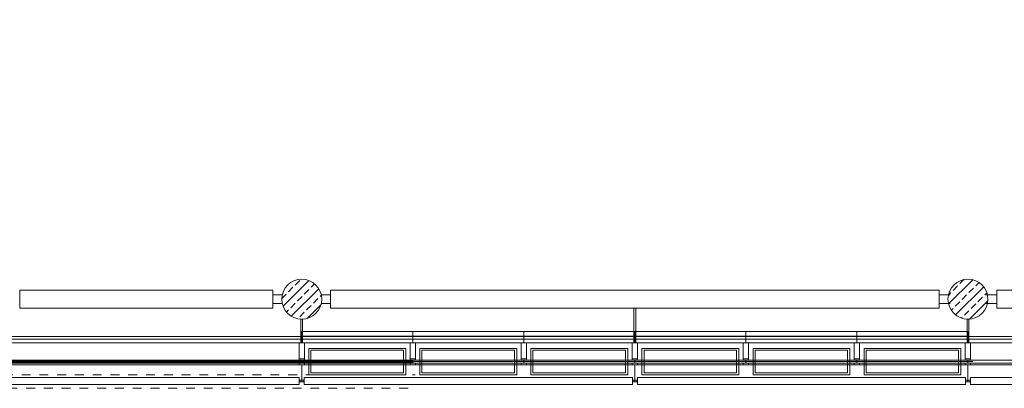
# Model space of a CAD drawing. Header units: metres. Extents: x -27 to 222, y 3 to 231.
# Tile 3 of 46: x -6.93 to 4.16, y 56.5 to 60.64. Entities that reach past the tile are written whole.
import ezdxf

# ---------------------------------------------------------------- set-up
doc = ezdxf.new("R2010")
doc.units = ezdxf.units.M
doc.linetypes.add('Strichlinie_ eng', pattern=[0.046, 0.03, -0.016])
doc.layers.add('Grundriss', color=7, linetype='Continuous', lineweight=13)

# ---------------------------------------------------------------- blocks, each defined once
blk = doc.blocks.new('PR-Pfosten Magistrale')
at = {"layer": 'Grundriss', "lineweight": -2}
for p, q in [((-0.18, 0.03), (-0.18, -0.03)), ((-0.228, 0), (-0.195, 0))]:
    blk.add_line(p, q, dxfattribs=at)
at = {"layer": 'Grundriss', "lineweight": -2, "flags": 128}
for points in [[(-0.228, 0.03), (-0.248, 0.03), (-0.248, -0.03), (-0.228, -0.03), (-0.228, 0.03)], [(-0.195, 0.03), (0, 0.03), (0, -0.03), (-0.195, -0.03), (-0.195, 0.03)]]:
    blk.add_lwpolyline(points, close=True, dxfattribs=at)

msp = doc.modelspace()

# ---------------------------------------------------------------- hatches: boundary and pattern name
at = {"layer": 'Grundriss'}
h = msp.add_hatch(dxfattribs=at)
h.set_pattern_fill('ANSI33', color=256, style=0)
h.set_pattern_definition([(45, (-3.11075, 57.86198), (-0.203647, -0.407294), []), (45, (-3.16166, 57.91289), (-0.203647, -0.407294), [0.072, -0.36]), (45, (-3.0853, 57.98926), (-0.203647, -0.407294), [0.072, -0.36]), (45, (-3.00893, 58.06562), (-0.203647, -0.407294), [0.072, -0.36]), (45, (-2.93256, 58.14199), (-0.203647, -0.407294), [0.072, -0.36])])
edge = h.paths.add_edge_path()
edge.add_arc((-3.75, 57.5), 0.225, 180, 360)
edge.add_arc((-3.75, 57.5), 0.225, 0, 180)
h = msp.add_hatch(dxfattribs=at)
h.set_pattern_fill('ANSI33', color=256, style=0)
h.set_pattern_definition([(45, (4.80374, 56.68223), (-0.203647, -0.407294), []), (45, (4.75282, 56.73314), (-0.203647, -0.407294), [0.072, -0.36]), (45, (4.82919, 56.80951), (-0.203647, -0.407294), [0.072, -0.36]), (45, (4.90556, 56.88588), (-0.203647, -0.407294), [0.072, -0.36]), (45, (4.98193, 56.96225), (-0.203647, -0.407294), [0.072, -0.36])])
edge = h.paths.add_edge_path()
edge.add_arc((3.75, 57.5), 0.225, 180, 360)
edge.add_arc((3.75, 57.5), 0.225, 0, 180)

# ---------------------------------------------------------------- linework, layer by layer
for p, q in [((-3.9692, 57.5498), (-4.0748, 57.5498)), ((-3.5312, 57.5498), (-3.4256, 57.5498)), ((-3.5306, 57.5498), (-3.4252, 57.5498)), ((3.5498, 57.5498), (3.4248, 57.5498)), ((3.9502, 57.5498), (4.0752, 57.5498)), ((-3.9692, 57.4501), (-4.0748, 57.4501)), ((-3.5312, 57.4501), (-3.4256, 57.4501)), ((-3.5306, 57.4501), (-3.4252, 57.4501)), ((3.5499, 57.4501), (3.4248, 57.4501)), ((3.9501, 57.4501), (4.0752, 57.4501)), ((-3.7499, 57.01), (-3.7499, 57.135)), ((3.7501, 57.085), (-3.7499, 57.085)), ((-2.4999, 57.01), (-2.4999, 57.135)), ((-1.2499, 57.01), (-1.2499, 57.135)), ((0.0001, 57.01), (0.0001, 57.135)), ((1.2501, 57.01), (1.2501, 57.135)), ((2.5001, 57.01), (2.5001, 57.135)), ((3.7501, 57.01), (3.7501, 57.135)), ((-7.74, 57.01), (18.305, 57.01)), ((-7.67, 57.08), (18.4903, 57.0799)), ((-3.6699, 56.9458), (-3.6699, 56.6513)), ((-3.6699, 56.9458), (-2.5799, 56.9458)), ((-3.6469, 56.9258), (-3.6469, 56.6713)), ((-3.6469, 56.9258), (-2.6049, 56.9258)), ((-2.6049, 56.9258), (-2.6049, 56.6713)), ((-2.5799, 56.9458), (-2.5799, 56.6513)), ((-2.4199, 56.9458), (-2.4199, 56.6513)), ((-2.4199, 56.9458), (-1.3299, 56.9458)), ((-2.3969, 56.9258), (-2.3969, 56.6713)), ((-2.3969, 56.9258), (-1.3549, 56.9258)), ((-1.3549, 56.9258), (-1.3549, 56.6713)), ((-1.3299, 56.9458), (-1.3299, 56.6513)), ((-1.1699, 56.9458), (-1.1699, 56.6513)), ((-1.1699, 56.9458), (-0.0799, 56.9458)), ((-1.1469, 56.9258), (-1.1469, 56.6713)), ((-1.1469, 56.9258), (-0.1049, 56.9258)), ((-0.1049, 56.9258), (-0.1049, 56.6713)), ((-0.0799, 56.9458), (-0.0799, 56.6513)), ((0.0801, 56.9458), (0.0801, 56.6513)), ((0.0801, 56.9458), (1.1701, 56.9458)), ((0.1031, 56.9258), (0.1031, 56.6713)), ((0.1031, 56.9258), (1.1451, 56.9258)), ((1.1451, 56.9258), (1.1451, 56.6713)), ((1.1701, 56.9458), (1.1701, 56.6513)), ((1.3301, 56.9458), (1.3301, 56.6513)), ((1.3301, 56.9458), (2.4201, 56.9458)), ((1.3531, 56.9258), (1.3531, 56.6713)), ((1.3531, 56.9258), (2.3951, 56.9258)), ((2.3951, 56.9258), (2.3951, 56.6713)), ((2.4201, 56.9458), (2.4201, 56.6513)), ((2.5801, 56.9458), (2.5801, 56.6513)), ((2.5801, 56.9458), (3.6701, 56.9458)), ((2.6031, 56.9258), (2.6031, 56.6713)), ((2.6031, 56.9258), (3.6451, 56.9258)), ((3.6451, 56.9258), (3.6451, 56.6713)), ((3.6701, 56.9458), (3.6701, 56.6513)), ((18.3, 56.762), (-7.988, 56.762)), ((15.0001, 56.782), (-7.968, 56.782)), ((-3.7999, 56.7985), (3.805, 56.7985)), ((-3.7499, 56.762), (-3.7499, 56.5711)), ((0.0001, 56.762), (0.0001, 56.5711)), ((3.7501, 56.762), (3.7501, 56.5711)), ((-3.6699, 56.6513), (-2.5799, 56.6513)), ((-3.6469, 56.6713), (-2.6049, 56.6713)), ((-2.4199, 56.6513), (-1.3299, 56.6513)), ((-2.3969, 56.6713), (-1.3549, 56.6713)), ((-1.1699, 56.6513), (-0.0799, 56.6513)), ((-1.1469, 56.6713), (-0.1049, 56.6713)), ((0.0801, 56.6513), (1.1701, 56.6513)), ((0.1031, 56.6713), (1.1451, 56.6713)), ((1.3301, 56.6513), (2.4201, 56.6513)), ((1.3531, 56.6713), (2.3951, 56.6713)), ((2.5801, 56.6513), (3.6701, 56.6513)), ((2.6031, 56.6713), (3.6451, 56.6713)), ((-3.7729, 56.58), (-3.7784, 56.58)), ((-3.7269, 56.58), (-3.7214, 56.58)), ((-0.0229, 56.58), (-0.0284, 56.58)), ((0.0231, 56.58), (0.0286, 56.58)), ((3.7271, 56.58), (3.7216, 56.58)), ((3.7731, 56.58), (3.7786, 56.58))]:
    msp.add_line(p, q, dxfattribs=at)
at = {"layer": 'Grundriss', "ltscale": 0.1}
msp.add_line((17.04, 57.05), (-7.7, 57.05), dxfattribs=at)
at = {"layer": 'Grundriss', "linetype": 'Strichlinie_ eng'}
for p, q in [((-8.103, 56.6483), (-2.4722, 56.6483)), ((-8.253, 56.4983), (-2.4722, 56.4983))]:
    msp.add_line(p, q, dxfattribs=at)
at = {"layer": 'Grundriss', "flags": 128}
for points in [[(-7.9699, 56.792), (-7.9699, 60.6416), (-7.9599, 60.6416), (-7.9599, 56.792), (-2.499, 56.792), (-2.499, 56.782), (-7.97, 56.782), (-7.97, 56.792)], [(-7.9499, 56.802), (-7.9499, 60.6416), (-7.9399, 60.6416), (-7.9399, 56.812), (-2.499, 56.812), (-2.499, 56.802), (-7.9399, 56.802)]]:
    msp.add_lwpolyline(points, close=True, dxfattribs=at)
at = {"layer": 'Grundriss', "ltscale": 0.05, "flags": 128}
for points in [[(-3.975, 57.5, 1), (-3.525, 57.5, 1)], [(3.525, 57.5, 1), (3.975, 57.5, 1)]]:
    msp.add_lwpolyline(points, format="xyb", close=True, dxfattribs=at)
at = {"layer": 'Grundriss'}
for points in [[(-6.9254, 57.3999), (-4.0748, 57.3999), (-4.0748, 57.5999), (-6.9254, 57.5999)], [(-3.4252, 57.5999), (3.4248, 57.5999), (3.4248, 57.3999), (-3.4252, 57.3999)], [(10.9252, 57.5999), (4.0752, 57.5999), (4.0752, 57.3999), (10.9252, 57.3999)], [(-0.0099, 57.3999), (-0.0099, 57.01), (0.0101, 57.01), (0.0101, 57.3999)], [(-3.7599, 57.275), (-3.7599, 57.01), (-3.7399, 57.01), (-3.7399, 57.275)], [(3.7401, 57.275), (3.7401, 57.01), (3.7601, 57.01), (3.7601, 57.275)], [(-3.7784, 56.54), (-7.2216, 56.54), (-7.2216, 56.62), (-3.7784, 56.62)], [(-3.7214, 56.54), (-0.0284, 56.54), (-0.0284, 56.62), (-3.7214, 56.62)], [(3.7216, 56.54), (0.0286, 56.54), (0.0286, 56.62), (3.7216, 56.62)], [(7.4716, 56.54), (3.7786, 56.54), (3.7786, 56.62), (7.4716, 56.62)]]:
    msp.add_lwpolyline(points, close=True, dxfattribs=at)
at = {"layer": 'Grundriss', "flags": 128}
for points in [[(-4.0748, 57.4501), (-4.0748, 57.5498)], [(-3.4252, 57.4501), (-3.4252, 57.5498)], [(3.4248, 57.4501), (3.4248, 57.5498)], [(4.0752, 57.4501), (4.0752, 57.5498)], [(-3.7499, 57.135), (3.7501, 57.135)], [(-7.935, 56.815), (15.0001, 56.815)], [(-3.7499, 56.782), (-3.7499, 56.815)], [(-3.7499, 56.815), (-3.6699, 56.815), (-3.6699, 56.782), (-3.7499, 56.782), (-3.7499, 56.815)], [(-2.4199, 56.815), (-2.5799, 56.815), (-2.5799, 56.782), (-2.4199, 56.782)], [(-2.4999, 56.782), (-2.4999, 56.815)], [(-2.4199, 56.815), (-2.4199, 56.782)], [(-1.1699, 56.815), (-1.3299, 56.815), (-1.3299, 56.782), (-1.1699, 56.782)], [(-1.2499, 56.782), (-1.2499, 56.815)], [(-1.1699, 56.815), (-1.1699, 56.782)], [(0.0801, 56.815), (-0.0799, 56.815), (-0.0799, 56.782), (0.0801, 56.782)], [(0.0001, 56.782), (0.0001, 56.815)], [(0.0801, 56.815), (0.0801, 56.782)], [(1.3301, 56.815), (1.1701, 56.815), (1.1701, 56.782), (1.3301, 56.782)], [(1.2501, 56.782), (1.2501, 56.815)], [(1.3301, 56.815), (1.3301, 56.782)], [(2.5801, 56.815), (2.4201, 56.815), (2.4201, 56.782), (2.5801, 56.782)], [(2.5001, 56.782), (2.5001, 56.815)], [(2.5801, 56.815), (2.5801, 56.782)], [(3.7501, 56.815), (3.6701, 56.815), (3.6701, 56.782), (3.7501, 56.782), (3.7501, 56.815)], [(3.7501, 56.782), (3.7501, 56.815)], [(-3.7269, 56.5711), (-3.7729, 56.5711), (-3.7729, 56.5889), (-3.7269, 56.5889)], [(-3.7269, 56.5711), (-3.7269, 56.5889)], [(0.0231, 56.5711), (-0.0229, 56.5711), (-0.0229, 56.5889), (0.0231, 56.5889)], [(0.0231, 56.5711), (0.0231, 56.5889)], [(3.7731, 56.5711), (3.7271, 56.5711), (3.7271, 56.5889), (3.7731, 56.5889)], [(3.7731, 56.5711), (3.7731, 56.5889)]]:
    msp.add_lwpolyline(points, dxfattribs=at)
at = {"layer": 'Grundriss'}
for centre in [(-3.75, 57.5), (3.75, 57.5)]:
    msp.add_circle(centre, 0.225, dxfattribs=at)

# ---------------------------------------------------------------- block references
at = {"layer": 'Grundriss', "extrusion": (0, 0, -1), "rotation": 90.00000000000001}
for p in [(3.7499, 57.01), (2.4999, 57.01), (1.2499, 57.01), (-0.0001, 57.01), (-1.2501, 57.01), (-2.5001, 57.01), (-3.7501, 57.01)]:
    msp.add_blockref('PR-Pfosten Magistrale', p, dxfattribs=at)

doc.saveas('drawing.dxf')
